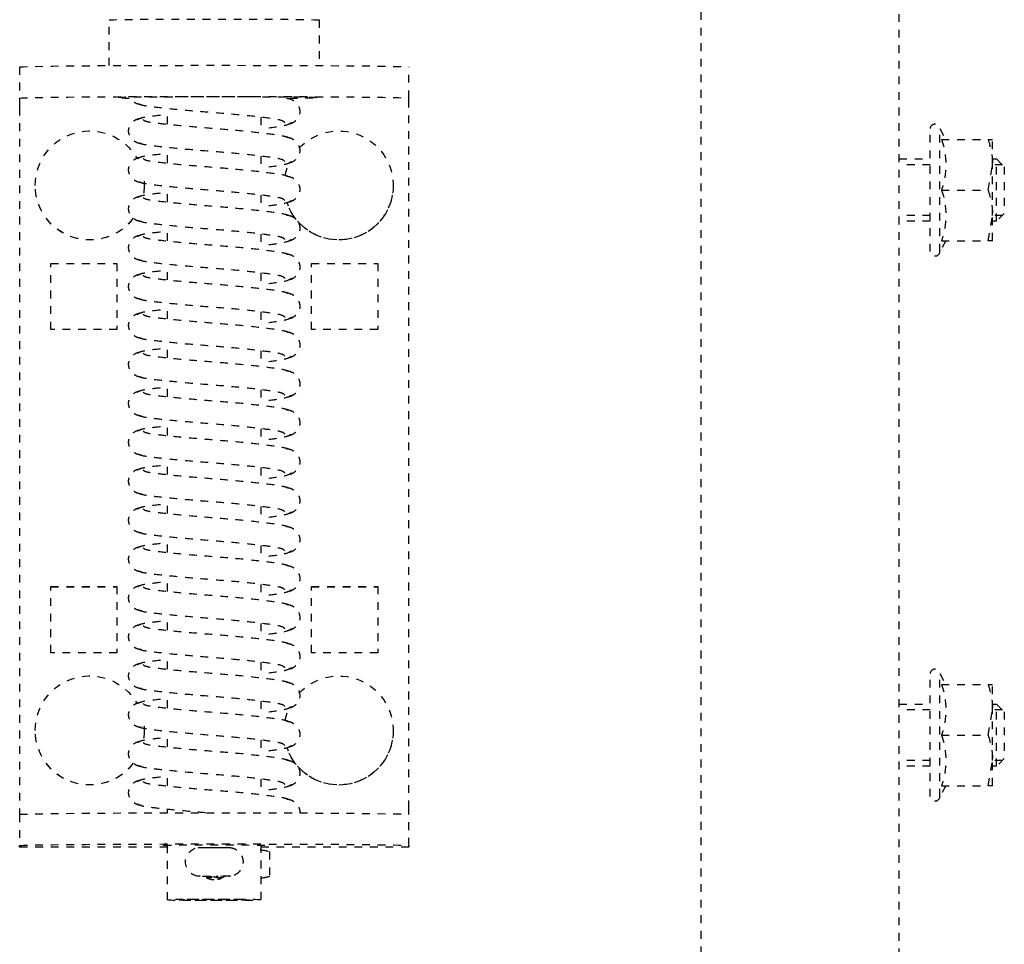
# Model space of a CAD drawing. Header units: centimetres. Extents: x 42630 to 130002, y 15 to 29179.
# Tile 92 of 138: x 52019 to 52032, y 5389 to 5401. Entities that reach past the tile are written whole.
import ezdxf

# ---------------------------------------------------------------- set-up
doc = ezdxf.new("R2010")
doc.units = ezdxf.units.CM
doc.header["$LTSCALE"] = 0.01
doc.linetypes.add('DASHED2', pattern=[9.525, 6.35, -3.175])
doc.layers.get('0').update_dxf_attribs({"color": 253})
doc.layers.add('CKDRZWI_', color=253, linetype='Continuous')

# ---------------------------------------------------------------- blocks, each defined once
blk = doc.blocks.new('A$7E8814B27261F1')
at = {"color": 7, "linetype": 'DASHED2', "ltscale": 10}
for p, q in [((3822.39, 413), (3826.39, 413)), ((3826.39, 413), (3826.6, 413)), ((3826.6, 413), (3827.61, 413)), ((3827.61, 413), (3917.61, 413)), ((3917.61, 413), (3918.39, 413)), ((3918.39, 413), (3922.39, 413)), ((3922.6, 413), (3922.39, 413)), ((3922.6, 394), (3922.6, 413)), ((3837.61, 411), (3837.6, 411)), ((3907.61, 411), (3907.6, 411)), ((3847.61, 409), (3847.61, 400.5)), ((3856.11, 409), (3847.61, 409)), ((3847.64, 409), (3847.64, 400.5)), ((3856.11, 400.5), (3856.11, 409)), ((3889.11, 409), (3889.11, 400.5)), ((3897.61, 409), (3889.11, 409)), ((3889.14, 409), (3889.14, 400.5)), ((3897.61, 400.5), (3897.61, 409)), ((3822.21, 401.5), (3816.35, 401.5)), ((3847.61, 400.5), (3856.11, 400.5)), ((3889.11, 400.5), (3897.61, 400.5)), ((3837.6, 397), (3837.61, 397)), ((3907.6, 397), (3907.61, 397)), ((3829.73, 394), (3827.73, 394)), ((3834.73, 394), (3832.73, 394)), ((3839.73, 394), (3837.73, 394)), ((3844.73, 394), (3842.73, 394)), ((3849.73, 394), (3847.73, 394)), ((3854.73, 394), (3852.73, 394)), ((3859.73, 394), (3857.73, 394)), ((3864.73, 394), (3862.73, 394)), ((3869.73, 394), (3867.73, 394)), ((3874.73, 394), (3872.73, 394)), ((3879.73, 394), (3877.73, 394)), ((3884.73, 394), (3882.73, 394)), ((3889.73, 394), (3887.73, 394)), ((3894.73, 394), (3892.73, 394)), ((3899.72, 394), (3897.73, 394)), ((3904.72, 394), (3902.73, 394)), ((3909.72, 394), (3907.73, 394)), ((3914.72, 394), (3912.73, 394)), ((3918.18, 394), (3917.73, 394)), ((3929.35, 394), (3922.32, 394)), ((3926.33, 389.8), (3926.32, 390.02)), ((3926.35, 388.49), (3926.33, 389.8)), ((3926.51, 388.49), (3926.52, 389.02)), ((3926.33, 386.2), (3926.35, 387.51)), ((3926.52, 386.97), (3926.51, 387.51)), ((3828.84, 382), (3830.84, 382)), ((3833.84, 382), (3835.84, 382)), ((3838.84, 382), (3840.84, 382)), ((3843.84, 382), (3845.84, 382)), ((3848.84, 382), (3850.84, 382)), ((3853.84, 382), (3855.84, 382)), ((3858.84, 382), (3860.84, 382)), ((3863.84, 382), (3865.84, 382)), ((3868.84, 382), (3870.84, 382)), ((3873.84, 382), (3875.84, 382)), ((3878.84, 382), (3880.84, 382)), ((3883.84, 382), (3885.84, 382)), ((3888.84, 382), (3890.84, 382)), ((3893.84, 382), (3895.84, 382)), ((3898.84, 382), (3900.84, 382)), ((3903.84, 382), (3905.84, 382)), ((3908.84, 382), (3910.84, 382)), ((3913.84, 382), (3915.84, 382)), ((3922.32, 382), (3929.35, 382)), ((3922.6, 363), (3922.6, 382)), ((3923.19, 380.91), (3926.34, 380.91)), ((3816.35, 374.5), (3822.21, 374.5)), ((3856.11, 375.5), (3847.61, 375.5)), ((3847.61, 375.5), (3847.61, 367)), ((3847.64, 375.5), (3847.64, 367)), ((3856.11, 367), (3856.11, 375.5)), ((3889.11, 375.5), (3889.11, 367)), ((3897.61, 375.5), (3889.11, 375.5)), ((3889.14, 375.5), (3889.14, 367)), ((3897.61, 367), (3897.61, 375.5)), ((3847.61, 367), (3856.11, 367)), ((3889.11, 367), (3897.61, 367)), ((3837.6, 365), (3837.61, 365)), ((3907.6, 365), (3907.61, 365)), ((3826.39, 363), (3822.39, 363)), ((3826.6, 363), (3826.39, 363)), ((3827.61, 363), (3826.6, 363)), ((3917.61, 363), (3827.61, 363)), ((3918.39, 363), (3917.61, 363)), ((3922.39, 363), (3918.39, 363)), ((3922.39, 363), (3922.6, 363)), ((711.34, 325.5), (4186.6, 325.5)), ((4186.6, 300), (711.34, 300)), ((3834.2, 300), (3834.2, 296)), ((3834.97, 296), (3834.97, 300)), ((3841.44, 296), (3841.44, 300)), ((3842.2, 296), (3842.2, 300)), ((3904.2, 300), (3904.2, 296)), ((3904.97, 296), (3904.97, 300)), ((3911.44, 296), (3911.44, 300)), ((3912.2, 296), (3912.2, 300)), ((3846.1, 296), (3830.3, 296)), ((3846.1, 294.8), (3830.3, 294.8)), ((3830.3, 294.8), (3831.7, 293.99)), ((3844.7, 293.99), (3846.1, 294.8)), ((3916.1, 296), (3900.3, 296)), ((3916.1, 294.8), (3900.3, 294.8)), ((3900.3, 294.8), (3901.7, 293.99)), ((3914.7, 293.99), (3916.1, 294.8)), ((3831.7, 294.57), (3831.7, 288.58)), ((3838.2, 294.57), (3838.2, 288.58)), ((3844.7, 294.57), (3844.7, 288.58)), ((3901.7, 294.57), (3901.7, 288.58)), ((3908.2, 294.57), (3908.2, 288.58)), ((3914.7, 294.57), (3914.7, 288.58)), ((3831.7, 288.58), (3831.7, 288)), ((3838.2, 288.58), (3834.95, 288)), ((3844.7, 288.58), (3841.45, 288)), ((3844.7, 288), (3844.7, 288.58)), ((3901.7, 288.58), (3901.7, 288)), ((3908.2, 288.58), (3904.95, 288)), ((3914.7, 288.58), (3911.45, 288)), ((3914.7, 288), (3914.7, 288.58)), ((3834.95, 288), (3831.7, 288)), ((3834.2, 288), (3834.2, 287.5)), ((3842.2, 287.5), (3834.2, 287.5)), ((3834.2, 287.5), (3835.2, 286.5)), ((3841.45, 288), (3834.95, 288)), ((3834.97, 286.73), (3834.97, 288)), ((3841.2, 286.5), (3842.2, 287.5)), ((3841.44, 286.73), (3841.44, 288)), ((3844.7, 288), (3841.45, 288)), ((3842.2, 287.5), (3842.2, 288)), ((3904.95, 288), (3901.7, 288)), ((3904.2, 288), (3904.2, 287.5)), ((3912.2, 287.5), (3904.2, 287.5)), ((3904.2, 287.5), (3905.2, 286.5)), ((3911.45, 288), (3904.95, 288)), ((3904.97, 286.73), (3904.97, 288)), ((3911.2, 286.5), (3912.2, 287.5)), ((3911.44, 286.73), (3911.44, 288)), ((3914.7, 288), (3911.45, 288)), ((3912.2, 287.5), (3912.2, 288)), ((3835.2, 286.5), (3841.2, 286.5)), ((3905.2, 286.5), (3911.2, 286.5))]:
    blk.add_line(p, q, dxfattribs=at)
for centre, radius, start, end in [((3924.48, 389.85), 1.85, 6.1543, 173.742), ((3924.54, 388), 2.25, 0, 36.7992), ((3928.89, 388.44), 2.54, 178.7797, 184.2455), ((3926.32, 388.22), 0.178, 269.9445, 309.3444), ((3924.54, 388), 2.25, 323.4294, 0), ((3920.15, 386.24), 6.18, 357.0636, 359.6512), ((3830.3, 295.4), 0.6, 90, 270), ((3846.1, 295.4), 0.6, 270, 90), ((3900.3, 295.4), 0.6, 90, 270), ((3916.1, 295.4), 0.6, 270, 90), ((3834.95, 303.46), 9.46, 249.9158, 290.0842), ((3841.45, 303.46), 9.46, 249.9158, 290.0842), ((3904.95, 303.46), 9.46, 249.9158, 290.0842), ((3911.45, 303.46), 9.46, 249.9158, 290.0842), ((3835.07, 298.03), 10.03, 250.3966, 269.3472), ((3841.57, 298.03), 10.03, 250.3966, 269.3472), ((3905.07, 298.03), 10.03, 250.3966, 269.3472), ((3911.57, 298.03), 10.03, 250.3966, 269.3472)]:
    blk.add_arc(centre, radius, start, end, dxfattribs=at)
for centre, major_axis, ratio, start_param, end_param in [((3822.39, 388), (0, -25), 0.008727, 3.141593, 6.283185), ((3826.39, 388), (0, 25), 0.008727, 0, 3.141593), ((3918.39, 388), (0, -25), 0.008727, 3.141593, 6.283185), ((3922.39, 388), (0, 25), 0.008727, 0, 3.141593), ((3837.6, 404), (0, 7), 0.999962, 0, 2.616512), ((3837.6, 404), (0, 7), 0.999962, 3.784375, 6.283185), ((3837.61, 404), (0, 7), 0.999962, 3.783609, 6.283185), ((3907.6, 404), (0, 7), 0.999962, 0, 2.615735), ((3907.6, 404), (0, 7), 0.999962, 3.784139, 6.283185), ((3907.61, 404), (0, 7), 0.999962, 3.78336, 6.283185), ((3816.35, 388), (0, -13.5), 0.008727, 3.141593, 6.283185), ((3826.35, 388), (0, -13.5), 0.008727, 2.51509, 2.713637), ((3837.6, 404), (0, 7), 0.999962, 3.060108, 3.336335), ((3837.61, 404), (0, 7), 0.999962, 3.141593, 3.335206), ((3907.6, 404), (0, 7), 0.999962, 3.056877, 3.333171), ((3907.61, 404), (0, 7), 0.999962, 3.141593, 3.332123), ((3922.35, 388), (0, 6.5), 0.008727, 0, 3.536384), ((3922.35, 388), (0, 6.5), 0.008727, 5.888394, 6.283185), ((3926.5, 390.21), (0, -1.96), 0.008727, 0, 0.523599), ((3926.33, 388.49), (-0.18, 0.003), 0.865992, 3.141593, 3.294186), ((3926.33, 387.51), (-0.18, -0.003), 0.865992, 2.988999, 3.141589), ((3924.75, 382.51), (0.02, -3.2), 0.577306, 4.843168, 5.20299), ((3924.75, 382.51), (0.02, -3.2), 0.577306, 1.07147, 1.431292), ((3924.77, 381.75), (-1.85, -0.03), 0.865992, 0.477512, 0.535263), ((3924.77, 381.75), (1.85, 0.03), 0.865992, 5.713018, 5.770769), ((3826.35, 388), (0, -13.5), 0.008727, 0.346715, 0.791701), ((3837.6, 372), (0, 7), 0.999962, 0.750116, 5.965699), ((3837.6, 372), (0, 7), 0.999962, 0.184005, 0.444261), ((3837.61, 372), (0, 7), 0.999962, 3.141593, 5.966622), ((3907.6, 372), (0, 7), 0.999962, 0.750116, 5.965699), ((3907.6, 372), (0, 7), 0.999962, 0.184005, 0.444261), ((3907.61, 372), (0, 7), 0.999962, 3.141593, 5.966622)]:
    blk.add_ellipse(centre, major_axis=major_axis, ratio=ratio, start_param=start_param, end_param=end_param, dxfattribs=at)
for major_axis in [(0, 6), (0, 4.5)]:
    blk.add_ellipse((3929.35, 388), major_axis=major_axis, ratio=0.008727, dxfattribs=at)
for points, knots in [([(3826.24, 383.34), (3826.23, 385.1), (3826.23, 388.18), (3826.24, 393.34), (3826.26, 397.62), (3826.29, 400.08), (3826.32, 401), (3826.33, 401.19), (3826.33, 401.19)], [0, 0, 0, 0, 0.1687505, 0.3408406, 0.5128737, 0.6842855, 0.7688117, 0.8186463, 0.8186463, 0.8186463, 0.8186463]), ([(3827.24, 397.34), (3827.22, 397.52), (3827.18, 397.82), (3826.96, 398.25), (3826.69, 398.57), (3826.45, 398.74), (3826.32, 398.81), (3826.28, 398.83)], [0, 0, 0, 0, 0.0833472, 0.163832, 0.2395359, 0.3096544, 0.3315427, 0.3315427, 0.3315427, 0.3315427]), ([(3832.24, 397.34), (3832.22, 397.52), (3832.18, 397.82), (3831.96, 398.25), (3831.69, 398.57), (3831.31, 398.85), (3830.85, 399), (3830.4, 399.01), (3829.9, 398.87), (3829.43, 398.52), (3829.06, 397.98), (3828.99, 397.57), (3828.96, 397.34)], [0, 0, 0, 0, 0.083347, 0.163832, 0.239536, 0.309654, 0.433413, 0.542458, 0.654363, 0.770804, 0.888002, 1, 1, 1, 1]), ([(3837.24, 397.34), (3837.22, 397.52), (3837.18, 397.82), (3836.96, 398.25), (3836.69, 398.57), (3836.31, 398.85), (3835.84, 399), (3835.4, 399.01), (3834.9, 398.87), (3834.43, 398.52), (3834.06, 397.98), (3833.99, 397.57), (3833.96, 397.34)], [0, 0, 0, 0, 0.083347, 0.163832, 0.239536, 0.309654, 0.433413, 0.542458, 0.654363, 0.770804, 0.888002, 1, 1, 1, 1]), ([(3842.24, 397.34), (3842.22, 397.52), (3842.18, 397.82), (3841.96, 398.25), (3841.69, 398.57), (3841.31, 398.85), (3840.84, 399), (3840.4, 399.01), (3839.9, 398.87), (3839.43, 398.52), (3839.06, 397.98), (3838.99, 397.57), (3838.96, 397.34)], [0, 0, 0, 0, 0.083347, 0.163832, 0.239536, 0.309654, 0.433413, 0.542458, 0.654363, 0.770804, 0.888002, 1, 1, 1, 1]), ([(3847.24, 397.34), (3847.22, 397.52), (3847.18, 397.82), (3846.96, 398.25), (3846.69, 398.57), (3846.31, 398.85), (3845.84, 399), (3845.39, 399.01), (3844.9, 398.87), (3844.43, 398.52), (3844.06, 397.98), (3843.99, 397.57), (3843.96, 397.34)], [0, 0, 0, 0, 0.083347, 0.163832, 0.239536, 0.309654, 0.433413, 0.542458, 0.654363, 0.770804, 0.888002, 1, 1, 1, 1]), ([(3852.24, 397.34), (3852.22, 397.52), (3852.18, 397.82), (3851.96, 398.25), (3851.69, 398.57), (3851.3, 398.85), (3850.84, 399), (3850.39, 399.01), (3849.9, 398.87), (3849.43, 398.52), (3849.06, 397.98), (3848.99, 397.57), (3848.96, 397.34)], [0, 0, 0, 0, 0.083347, 0.163832, 0.239536, 0.309654, 0.433413, 0.542458, 0.654363, 0.770804, 0.888002, 1, 1, 1, 1]), ([(3857.24, 397.34), (3857.22, 397.52), (3857.18, 397.82), (3856.96, 398.25), (3856.69, 398.57), (3856.3, 398.85), (3855.84, 399), (3855.39, 399.01), (3854.9, 398.87), (3854.43, 398.52), (3854.06, 397.98), (3853.99, 397.57), (3853.96, 397.34)], [0, 0, 0, 0, 0.083347, 0.163832, 0.239536, 0.309654, 0.433413, 0.542458, 0.654363, 0.770804, 0.888002, 1, 1, 1, 1]), ([(3862.24, 397.34), (3862.22, 397.52), (3862.17, 397.82), (3861.96, 398.25), (3861.69, 398.57), (3861.3, 398.85), (3860.84, 399), (3860.39, 399.01), (3859.9, 398.87), (3859.43, 398.52), (3859.06, 397.98), (3858.99, 397.57), (3858.96, 397.34)], [0, 0, 0, 0, 0.083347, 0.163832, 0.239536, 0.309654, 0.433413, 0.542458, 0.654363, 0.770804, 0.888002, 1, 1, 1, 1]), ([(3867.24, 397.34), (3867.21, 397.52), (3867.17, 397.82), (3866.96, 398.25), (3866.69, 398.57), (3866.3, 398.85), (3865.84, 399), (3865.39, 399.01), (3864.9, 398.87), (3864.43, 398.52), (3864.06, 397.98), (3863.99, 397.57), (3863.96, 397.34)], [0, 0, 0, 0, 0.083347, 0.163832, 0.239536, 0.309654, 0.433413, 0.542458, 0.654363, 0.770804, 0.888002, 1, 1, 1, 1]), ([(3872.24, 397.34), (3872.21, 397.52), (3872.17, 397.82), (3871.96, 398.25), (3871.68, 398.57), (3871.3, 398.85), (3870.84, 399), (3870.39, 399.01), (3869.9, 398.87), (3869.43, 398.52), (3869.06, 397.98), (3868.99, 397.57), (3868.96, 397.34)], [0, 0, 0, 0, 0.083347, 0.163832, 0.239536, 0.309654, 0.433413, 0.542458, 0.654363, 0.770804, 0.888002, 1, 1, 1, 1]), ([(3877.24, 397.34), (3877.21, 397.52), (3877.17, 397.82), (3876.96, 398.25), (3876.68, 398.57), (3876.3, 398.85), (3875.84, 399), (3875.39, 399.01), (3874.9, 398.87), (3874.43, 398.52), (3874.06, 397.98), (3873.99, 397.57), (3873.96, 397.34)], [0, 0, 0, 0, 0.083347, 0.163832, 0.239536, 0.309654, 0.433413, 0.542458, 0.654363, 0.770804, 0.888002, 1, 1, 1, 1]), ([(3882.24, 397.34), (3882.21, 397.52), (3882.17, 397.82), (3881.96, 398.25), (3881.68, 398.57), (3881.3, 398.85), (3880.84, 399), (3880.39, 399.01), (3879.9, 398.87), (3879.43, 398.52), (3879.06, 397.98), (3878.99, 397.57), (3878.96, 397.34)], [0, 0, 0, 0, 0.083347, 0.163832, 0.239536, 0.309654, 0.433413, 0.542458, 0.654363, 0.770804, 0.888002, 1, 1, 1, 1]), ([(3887.24, 397.34), (3887.21, 397.52), (3887.17, 397.82), (3886.96, 398.25), (3886.68, 398.57), (3886.3, 398.85), (3885.84, 399), (3885.39, 399.01), (3884.9, 398.87), (3884.43, 398.52), (3884.06, 397.98), (3883.99, 397.57), (3883.96, 397.34)], [0, 0, 0, 0, 0.083347, 0.163832, 0.239536, 0.309654, 0.433413, 0.542458, 0.654363, 0.770804, 0.888002, 1, 1, 1, 1]), ([(3892.23, 397.34), (3892.21, 397.52), (3892.17, 397.82), (3891.96, 398.25), (3891.68, 398.57), (3891.3, 398.85), (3890.84, 399), (3890.39, 399.01), (3889.9, 398.87), (3889.43, 398.52), (3889.06, 397.98), (3888.99, 397.57), (3888.96, 397.34)], [0, 0, 0, 0, 0.083347, 0.163832, 0.239536, 0.309654, 0.433413, 0.542458, 0.654363, 0.770804, 0.888002, 1, 1, 1, 1]), ([(3897.23, 397.34), (3897.21, 397.52), (3897.17, 397.82), (3896.96, 398.25), (3896.68, 398.57), (3896.3, 398.85), (3895.84, 399), (3895.39, 399.01), (3894.9, 398.87), (3894.43, 398.52), (3894.06, 397.98), (3893.99, 397.57), (3893.96, 397.34)], [0, 0, 0, 0, 0.083347, 0.163832, 0.239536, 0.309654, 0.433413, 0.542458, 0.654363, 0.770804, 0.888002, 1, 1, 1, 1]), ([(3902.23, 397.34), (3902.21, 397.52), (3902.17, 397.82), (3901.96, 398.25), (3901.68, 398.57), (3901.3, 398.85), (3900.84, 399), (3900.39, 399.01), (3899.9, 398.87), (3899.43, 398.52), (3899.06, 397.98), (3898.99, 397.57), (3898.96, 397.34)], [0, 0, 0, 0, 0.083347, 0.163832, 0.239536, 0.309654, 0.433413, 0.542458, 0.654363, 0.770804, 0.888002, 1, 1, 1, 1]), ([(3907.23, 397.34), (3907.21, 397.52), (3907.17, 397.82), (3906.96, 398.25), (3906.68, 398.57), (3906.3, 398.85), (3905.84, 399), (3905.39, 399.01), (3904.9, 398.87), (3904.43, 398.52), (3904.06, 397.98), (3903.99, 397.57), (3903.96, 397.34)], [0, 0, 0, 0, 0.083347, 0.163832, 0.239536, 0.309654, 0.433413, 0.542458, 0.654363, 0.770804, 0.888002, 1, 1, 1, 1]), ([(3912.23, 397.34), (3912.21, 397.52), (3912.17, 397.82), (3911.96, 398.25), (3911.68, 398.57), (3911.3, 398.85), (3910.84, 399), (3910.39, 399.01), (3909.9, 398.87), (3909.43, 398.52), (3909.06, 397.98), (3908.99, 397.57), (3908.96, 397.34)], [0, 0, 0, 0, 0.083347, 0.163832, 0.239536, 0.309654, 0.433413, 0.542458, 0.654363, 0.770804, 0.888002, 1, 1, 1, 1]), ([(3917.23, 397.34), (3917.21, 397.52), (3917.17, 397.82), (3916.96, 398.25), (3916.68, 398.57), (3916.3, 398.85), (3915.84, 399), (3915.39, 399.01), (3914.9, 398.87), (3914.43, 398.52), (3914.06, 397.98), (3913.99, 397.57), (3913.96, 397.34)], [0, 0, 0, 0, 0.083347, 0.163832, 0.239536, 0.309654, 0.433413, 0.542458, 0.654363, 0.770804, 0.888002, 1, 1, 1, 1]), ([(3829.54, 378.92), (3829.42, 379.02), (3829.21, 379.25), (3828.91, 381.3), (3828.57, 384.32), (3828.26, 388.01), (3827.97, 391.77), (3827.64, 394.98), (3827.37, 397.3), (3827.17, 397.67), (3827.06, 397.84)], [0, 0, 0, 0, 0.121791, 0.240967, 0.366377, 0.489817, 0.61453, 0.74385, 0.869259, 1, 1, 1, 1]), ([(3829.14, 397.84), (3829.03, 397.67), (3828.83, 397.31), (3828.63, 395.58), (3828.5, 394.36), (3828.47, 394.09)], [0, 0, 0, 0, 0.2559837, 0.5017023, 0.5678083, 0.5678083, 0.5678083, 0.5678083]), ([(3834.54, 378.92), (3834.42, 379.02), (3834.21, 379.25), (3833.91, 381.3), (3833.57, 384.32), (3833.26, 388.01), (3832.97, 391.77), (3832.64, 394.98), (3832.37, 397.3), (3832.17, 397.67), (3832.06, 397.84)], [0, 0, 0, 0, 0.121791, 0.240967, 0.366377, 0.489817, 0.61453, 0.74385, 0.869259, 1, 1, 1, 1]), ([(3834.14, 397.84), (3834.03, 397.67), (3833.83, 397.31), (3833.63, 395.58), (3833.5, 394.36), (3833.47, 394.09)], [0, 0, 0, 0, 0.2559837, 0.5017023, 0.5678083, 0.5678083, 0.5678083, 0.5678083]), ([(3839.54, 378.92), (3839.42, 379.02), (3839.21, 379.25), (3838.91, 381.3), (3838.57, 384.32), (3838.26, 388.01), (3837.97, 391.77), (3837.64, 394.98), (3837.37, 397.3), (3837.17, 397.67), (3837.06, 397.84)], [0, 0, 0, 0, 0.121791, 0.240967, 0.366377, 0.489817, 0.61453, 0.74385, 0.869259, 1, 1, 1, 1]), ([(3839.14, 397.84), (3839.03, 397.67), (3838.83, 397.31), (3838.63, 395.58), (3838.5, 394.36), (3838.47, 394.09)], [0, 0, 0, 0, 0.2559837, 0.5017023, 0.5678083, 0.5678083, 0.5678083, 0.5678083]), ([(3844.54, 378.92), (3844.42, 379.02), (3844.21, 379.25), (3843.91, 381.3), (3843.57, 384.32), (3843.26, 388.01), (3842.97, 391.77), (3842.64, 394.98), (3842.37, 397.3), (3842.17, 397.67), (3842.06, 397.84)], [0, 0, 0, 0, 0.121791, 0.240967, 0.366377, 0.489817, 0.61453, 0.74385, 0.869259, 1, 1, 1, 1]), ([(3844.14, 397.84), (3844.03, 397.67), (3843.83, 397.31), (3843.63, 395.58), (3843.5, 394.36), (3843.47, 394.09)], [0, 0, 0, 0, 0.2559837, 0.5017023, 0.5678083, 0.5678083, 0.5678083, 0.5678083]), ([(3849.54, 378.92), (3849.42, 379.02), (3849.21, 379.25), (3848.91, 381.3), (3848.57, 384.32), (3848.26, 388.01), (3847.97, 391.77), (3847.64, 394.98), (3847.37, 397.3), (3847.17, 397.67), (3847.06, 397.84)], [0, 0, 0, 0, 0.121791, 0.240967, 0.366377, 0.489817, 0.61453, 0.74385, 0.869259, 1, 1, 1, 1]), ([(3849.14, 397.84), (3849.03, 397.67), (3848.83, 397.31), (3848.63, 395.58), (3848.5, 394.36), (3848.47, 394.09)], [0, 0, 0, 0, 0.2559837, 0.5017023, 0.5678083, 0.5678083, 0.5678083, 0.5678083]), ([(3854.54, 378.92), (3854.42, 379.02), (3854.21, 379.25), (3853.91, 381.3), (3853.56, 384.32), (3853.26, 388.01), (3852.97, 391.77), (3852.64, 394.98), (3852.37, 397.3), (3852.17, 397.67), (3852.06, 397.84)], [0, 0, 0, 0, 0.121791, 0.240967, 0.366377, 0.489817, 0.61453, 0.74385, 0.869259, 1, 1, 1, 1]), ([(3854.14, 397.84), (3854.03, 397.67), (3853.83, 397.31), (3853.63, 395.58), (3853.5, 394.36), (3853.47, 394.09)], [0, 0, 0, 0, 0.2559837, 0.5017023, 0.5678083, 0.5678083, 0.5678083, 0.5678083]), ([(3859.54, 378.92), (3859.42, 379.02), (3859.21, 379.25), (3858.91, 381.3), (3858.56, 384.32), (3858.26, 388.01), (3857.97, 391.77), (3857.64, 394.98), (3857.37, 397.3), (3857.17, 397.67), (3857.06, 397.84)], [0, 0, 0, 0, 0.121791, 0.240967, 0.366377, 0.489817, 0.61453, 0.74385, 0.869259, 1, 1, 1, 1]), ([(3859.14, 397.84), (3859.03, 397.67), (3858.83, 397.31), (3858.63, 395.58), (3858.5, 394.36), (3858.47, 394.09)], [0, 0, 0, 0, 0.2559837, 0.5017023, 0.5678083, 0.5678083, 0.5678083, 0.5678083]), ([(3864.54, 378.92), (3864.42, 379.02), (3864.21, 379.25), (3863.91, 381.3), (3863.56, 384.32), (3863.26, 388.01), (3862.96, 391.77), (3862.64, 394.98), (3862.37, 397.3), (3862.17, 397.67), (3862.06, 397.84)], [0, 0, 0, 0, 0.121791, 0.240967, 0.366377, 0.489817, 0.61453, 0.74385, 0.869259, 1, 1, 1, 1]), ([(3864.14, 397.84), (3864.03, 397.67), (3863.83, 397.31), (3863.63, 395.58), (3863.5, 394.36), (3863.47, 394.09)], [0, 0, 0, 0, 0.2559837, 0.5017023, 0.5678083, 0.5678083, 0.5678083, 0.5678083]), ([(3869.54, 378.92), (3869.42, 379.02), (3869.21, 379.25), (3868.91, 381.3), (3868.56, 384.32), (3868.26, 388.01), (3867.96, 391.77), (3867.64, 394.98), (3867.37, 397.3), (3867.17, 397.67), (3867.06, 397.84)], [0, 0, 0, 0, 0.121791, 0.240967, 0.366377, 0.489817, 0.61453, 0.74385, 0.869259, 1, 1, 1, 1]), ([(3869.14, 397.84), (3869.02, 397.67), (3868.83, 397.31), (3868.63, 395.58), (3868.5, 394.36), (3868.47, 394.09)], [0, 0, 0, 0, 0.2559837, 0.5017023, 0.5678083, 0.5678083, 0.5678083, 0.5678083]), ([(3874.54, 378.92), (3874.42, 379.02), (3874.21, 379.25), (3873.91, 381.3), (3873.56, 384.32), (3873.26, 388.01), (3872.96, 391.77), (3872.64, 394.98), (3872.37, 397.3), (3872.17, 397.67), (3872.06, 397.84)], [0, 0, 0, 0, 0.121791, 0.240967, 0.366377, 0.489817, 0.61453, 0.74385, 0.869259, 1, 1, 1, 1]), ([(3874.14, 397.84), (3874.02, 397.67), (3873.83, 397.31), (3873.63, 395.58), (3873.5, 394.36), (3873.47, 394.09)], [0, 0, 0, 0, 0.2559837, 0.5017023, 0.5678083, 0.5678083, 0.5678083, 0.5678083]), ([(3879.54, 378.92), (3879.42, 379.02), (3879.21, 379.25), (3878.91, 381.3), (3878.56, 384.32), (3878.26, 388.01), (3877.96, 391.77), (3877.64, 394.98), (3877.37, 397.3), (3877.17, 397.67), (3877.06, 397.84)], [0, 0, 0, 0, 0.121791, 0.240967, 0.366377, 0.489817, 0.61453, 0.74385, 0.869259, 1, 1, 1, 1]), ([(3879.14, 397.84), (3879.02, 397.67), (3878.83, 397.31), (3878.63, 395.58), (3878.5, 394.36), (3878.47, 394.09)], [0, 0, 0, 0, 0.2559837, 0.5017023, 0.5678083, 0.5678083, 0.5678083, 0.5678083]), ([(3884.54, 378.92), (3884.42, 379.02), (3884.21, 379.25), (3883.91, 381.3), (3883.56, 384.32), (3883.26, 388.01), (3882.96, 391.77), (3882.64, 394.98), (3882.37, 397.3), (3882.17, 397.67), (3882.06, 397.84)], [0, 0, 0, 0, 0.121791, 0.240967, 0.366377, 0.489817, 0.61453, 0.74385, 0.869259, 1, 1, 1, 1]), ([(3884.14, 397.84), (3884.02, 397.67), (3883.83, 397.31), (3883.63, 395.58), (3883.5, 394.36), (3883.47, 394.09)], [0, 0, 0, 0, 0.2559837, 0.5017023, 0.5678083, 0.5678083, 0.5678083, 0.5678083]), ([(3889.54, 378.92), (3889.42, 379.02), (3889.21, 379.25), (3888.91, 381.3), (3888.56, 384.32), (3888.26, 388.01), (3887.96, 391.77), (3887.64, 394.98), (3887.37, 397.3), (3887.17, 397.67), (3887.06, 397.84)], [0, 0, 0, 0, 0.121791, 0.240967, 0.366377, 0.489817, 0.61453, 0.74385, 0.869259, 1, 1, 1, 1]), ([(3889.14, 397.84), (3889.02, 397.67), (3888.83, 397.31), (3888.63, 395.58), (3888.5, 394.36), (3888.47, 394.09)], [0, 0, 0, 0, 0.2559837, 0.5017023, 0.5678083, 0.5678083, 0.5678083, 0.5678083]), ([(3894.54, 378.92), (3894.42, 379.02), (3894.21, 379.25), (3893.91, 381.3), (3893.56, 384.32), (3893.26, 388.01), (3892.96, 391.77), (3892.64, 394.98), (3892.37, 397.3), (3892.17, 397.67), (3892.06, 397.84)], [0, 0, 0, 0, 0.121791, 0.240967, 0.366377, 0.489817, 0.61453, 0.74385, 0.869259, 1, 1, 1, 1]), ([(3894.14, 397.84), (3894.02, 397.67), (3893.83, 397.31), (3893.63, 395.58), (3893.5, 394.36), (3893.47, 394.09)], [0, 0, 0, 0, 0.2559837, 0.5017023, 0.5678083, 0.5678083, 0.5678083, 0.5678083]), ([(3899.54, 378.92), (3899.42, 379.02), (3899.2, 379.25), (3898.91, 381.3), (3898.56, 384.32), (3898.26, 388.01), (3897.96, 391.77), (3897.64, 394.98), (3897.37, 397.3), (3897.17, 397.67), (3897.06, 397.84)], [0, 0, 0, 0, 0.121791, 0.240967, 0.366377, 0.489817, 0.61453, 0.74385, 0.869259, 1, 1, 1, 1]), ([(3899.14, 397.84), (3899.02, 397.67), (3898.83, 397.31), (3898.63, 395.58), (3898.5, 394.36), (3898.47, 394.09)], [0, 0, 0, 0, 0.2559837, 0.5017023, 0.5678083, 0.5678083, 0.5678083, 0.5678083]), ([(3904.54, 378.92), (3904.42, 379.02), (3904.2, 379.25), (3903.91, 381.3), (3903.56, 384.32), (3903.26, 388.01), (3902.96, 391.77), (3902.64, 394.98), (3902.36, 397.3), (3902.17, 397.67), (3902.06, 397.84)], [0, 0, 0, 0, 0.121791, 0.240967, 0.366377, 0.489817, 0.61453, 0.74385, 0.869259, 1, 1, 1, 1]), ([(3904.13, 397.84), (3904.02, 397.67), (3903.83, 397.31), (3903.63, 395.58), (3903.5, 394.36), (3903.47, 394.09)], [0, 0, 0, 0, 0.2559837, 0.5017023, 0.5678083, 0.5678083, 0.5678083, 0.5678083]), ([(3909.54, 378.92), (3909.42, 379.02), (3909.2, 379.25), (3908.91, 381.3), (3908.56, 384.32), (3908.26, 388.01), (3907.96, 391.77), (3907.64, 394.98), (3907.36, 397.3), (3907.17, 397.67), (3907.06, 397.84)], [0, 0, 0, 0, 0.121791, 0.240967, 0.366377, 0.489817, 0.61453, 0.74385, 0.869259, 1, 1, 1, 1]), ([(3909.13, 397.84), (3909.02, 397.67), (3908.83, 397.31), (3908.63, 395.58), (3908.5, 394.36), (3908.47, 394.09)], [0, 0, 0, 0, 0.2559837, 0.5017023, 0.5678083, 0.5678083, 0.5678083, 0.5678083]), ([(3914.54, 378.92), (3914.42, 379.02), (3914.2, 379.25), (3913.91, 381.3), (3913.56, 384.32), (3913.26, 388.01), (3912.96, 391.77), (3912.64, 394.98), (3912.36, 397.3), (3912.17, 397.67), (3912.06, 397.84)], [0, 0, 0, 0, 0.121791, 0.240967, 0.366377, 0.489817, 0.61453, 0.74385, 0.869259, 1, 1, 1, 1]), ([(3914.13, 397.84), (3914.02, 397.67), (3913.83, 397.31), (3913.62, 395.58), (3913.5, 394.36), (3913.47, 394.09)], [0, 0, 0, 0, 0.2559837, 0.5017023, 0.5678083, 0.5678083, 0.5678083, 0.5678083]), ([(3918.17, 389.11), (3918.1, 389.97), (3917.93, 392.08), (3917.64, 394.98), (3917.36, 397.3), (3917.17, 397.67), (3917.06, 397.84)], [0.5271569, 0.5271569, 0.5271569, 0.5271569, 0.6145301, 0.7438503, 0.8692586, 1, 1, 1, 1]), ([(3829.15, 397.14), (3829.24, 397.05), (3829.42, 396.8), (3829.66, 394.75), (3829.97, 391.71), (3830.26, 387.99), (3830.58, 384.2), (3830.94, 380.97), (3831.21, 379.12), (3831.37, 378.62), (3831.41, 378.5)], [0.0018545, 0.0018545, 0.0018545, 0.0018545, 0.1218156, 0.2410193, 0.3664581, 0.489919, 0.6146396, 0.7439488, 0.8693234, 0.9192158, 0.9192158, 0.9192158, 0.9192158]), ([(3834.14, 397.14), (3834.24, 397.05), (3834.41, 396.8), (3834.66, 394.75), (3834.97, 391.71), (3835.26, 387.99), (3835.58, 384.2), (3835.94, 380.97), (3836.21, 379.12), (3836.37, 378.62), (3836.41, 378.5)], [0.0018545, 0.0018545, 0.0018545, 0.0018545, 0.1218156, 0.2410193, 0.3664581, 0.489919, 0.6146396, 0.7439488, 0.8693234, 0.9192158, 0.9192158, 0.9192158, 0.9192158]), ([(3839.14, 397.14), (3839.24, 397.05), (3839.41, 396.8), (3839.66, 394.75), (3839.97, 391.71), (3840.26, 387.99), (3840.58, 384.2), (3840.94, 380.97), (3841.21, 379.12), (3841.37, 378.62), (3841.41, 378.5)], [0.0018545, 0.0018545, 0.0018545, 0.0018545, 0.1218156, 0.2410193, 0.3664581, 0.489919, 0.6146396, 0.7439488, 0.8693234, 0.9192158, 0.9192158, 0.9192158, 0.9192158]), ([(3844.14, 397.14), (3844.24, 397.05), (3844.41, 396.8), (3844.66, 394.75), (3844.97, 391.71), (3845.26, 387.99), (3845.58, 384.2), (3845.94, 380.97), (3846.21, 379.12), (3846.37, 378.62), (3846.41, 378.5)], [0.0018545, 0.0018545, 0.0018545, 0.0018545, 0.1218156, 0.2410193, 0.3664581, 0.489919, 0.6146396, 0.7439488, 0.8693234, 0.9192158, 0.9192158, 0.9192158, 0.9192158]), ([(3849.14, 397.14), (3849.24, 397.05), (3849.41, 396.8), (3849.66, 394.75), (3849.97, 391.71), (3850.26, 387.99), (3850.58, 384.2), (3850.94, 380.97), (3851.21, 379.12), (3851.37, 378.62), (3851.41, 378.5)], [0.0018545, 0.0018545, 0.0018545, 0.0018545, 0.1218156, 0.2410193, 0.3664581, 0.489919, 0.6146396, 0.7439488, 0.8693234, 0.9192158, 0.9192158, 0.9192158, 0.9192158]), ([(3854.14, 397.14), (3854.24, 397.05), (3854.41, 396.8), (3854.66, 394.75), (3854.97, 391.71), (3855.26, 387.99), (3855.58, 384.2), (3855.94, 380.97), (3856.21, 379.12), (3856.37, 378.62), (3856.41, 378.5)], [0.0018545, 0.0018545, 0.0018545, 0.0018545, 0.1218156, 0.2410193, 0.3664581, 0.489919, 0.6146396, 0.7439488, 0.8693234, 0.9192158, 0.9192158, 0.9192158, 0.9192158]), ([(3859.14, 397.14), (3859.24, 397.05), (3859.41, 396.8), (3859.66, 394.75), (3859.97, 391.71), (3860.26, 387.99), (3860.58, 384.2), (3860.94, 380.97), (3861.21, 379.12), (3861.37, 378.62), (3861.41, 378.5)], [0.0018545, 0.0018545, 0.0018545, 0.0018545, 0.1218156, 0.2410193, 0.3664581, 0.489919, 0.6146396, 0.7439488, 0.8693234, 0.9192158, 0.9192158, 0.9192158, 0.9192158]), ([(3864.14, 397.14), (3864.24, 397.05), (3864.41, 396.8), (3864.66, 394.75), (3864.97, 391.71), (3865.26, 387.99), (3865.58, 384.2), (3865.94, 380.97), (3866.21, 379.12), (3866.37, 378.62), (3866.41, 378.5)], [0.0018545, 0.0018545, 0.0018545, 0.0018545, 0.1218156, 0.2410193, 0.3664581, 0.489919, 0.6146396, 0.7439488, 0.8693234, 0.9192158, 0.9192158, 0.9192158, 0.9192158]), ([(3869.14, 397.14), (3869.24, 397.05), (3869.41, 396.8), (3869.66, 394.75), (3869.97, 391.71), (3870.26, 387.99), (3870.58, 384.2), (3870.94, 380.97), (3871.21, 379.12), (3871.37, 378.62), (3871.41, 378.5)], [0.0018545, 0.0018545, 0.0018545, 0.0018545, 0.1218156, 0.2410193, 0.3664581, 0.489919, 0.6146396, 0.7439488, 0.8693234, 0.9192158, 0.9192158, 0.9192158, 0.9192158]), ([(3874.14, 397.14), (3874.24, 397.05), (3874.41, 396.8), (3874.66, 394.75), (3874.97, 391.71), (3875.26, 387.99), (3875.58, 384.2), (3875.94, 380.97), (3876.21, 379.12), (3876.37, 378.62), (3876.41, 378.5)], [0.0018545, 0.0018545, 0.0018545, 0.0018545, 0.1218156, 0.2410193, 0.3664581, 0.489919, 0.6146396, 0.7439488, 0.8693234, 0.9192158, 0.9192158, 0.9192158, 0.9192158]), ([(3879.14, 397.14), (3879.24, 397.05), (3879.41, 396.8), (3879.66, 394.75), (3879.97, 391.71), (3880.26, 387.99), (3880.58, 384.2), (3880.94, 380.97), (3881.21, 379.12), (3881.37, 378.62), (3881.41, 378.5)], [0.0018545, 0.0018545, 0.0018545, 0.0018545, 0.1218156, 0.2410193, 0.3664581, 0.489919, 0.6146396, 0.7439488, 0.8693234, 0.9192158, 0.9192158, 0.9192158, 0.9192158]), ([(3884.14, 397.14), (3884.24, 397.05), (3884.41, 396.8), (3884.66, 394.75), (3884.97, 391.71), (3885.26, 387.99), (3885.57, 384.2), (3885.94, 380.97), (3886.21, 379.12), (3886.37, 378.62), (3886.41, 378.5)], [0.0018545, 0.0018545, 0.0018545, 0.0018545, 0.1218156, 0.2410193, 0.3664581, 0.489919, 0.6146396, 0.7439488, 0.8693234, 0.9192158, 0.9192158, 0.9192158, 0.9192158]), ([(3889.14, 397.14), (3889.24, 397.05), (3889.41, 396.8), (3889.66, 394.75), (3889.97, 391.71), (3890.26, 387.99), (3890.57, 384.2), (3890.94, 380.97), (3891.2, 379.12), (3891.37, 378.62), (3891.41, 378.5)], [0.0018545, 0.0018545, 0.0018545, 0.0018545, 0.1218156, 0.2410193, 0.3664581, 0.489919, 0.6146396, 0.7439488, 0.8693234, 0.9192158, 0.9192158, 0.9192158, 0.9192158]), ([(3894.14, 397.14), (3894.24, 397.05), (3894.41, 396.8), (3894.66, 394.75), (3894.97, 391.71), (3895.26, 387.99), (3895.57, 384.2), (3895.94, 380.97), (3896.2, 379.12), (3896.36, 378.62), (3896.41, 378.5)], [0.0018545, 0.0018545, 0.0018545, 0.0018545, 0.1218156, 0.2410193, 0.3664581, 0.489919, 0.6146396, 0.7439488, 0.8693234, 0.9192158, 0.9192158, 0.9192158, 0.9192158]), ([(3899.14, 397.14), (3899.24, 397.05), (3899.41, 396.8), (3899.66, 394.75), (3899.97, 391.71), (3900.26, 387.99), (3900.57, 384.2), (3900.94, 380.97), (3901.2, 379.12), (3901.36, 378.62), (3901.41, 378.5)], [0.0018545, 0.0018545, 0.0018545, 0.0018545, 0.1218156, 0.2410193, 0.3664581, 0.489919, 0.6146396, 0.7439488, 0.8693234, 0.9192158, 0.9192158, 0.9192158, 0.9192158]), ([(3904.14, 397.14), (3904.24, 397.05), (3904.41, 396.8), (3904.65, 394.75), (3904.97, 391.71), (3905.26, 387.99), (3905.57, 384.2), (3905.94, 380.97), (3906.2, 379.12), (3906.36, 378.62), (3906.41, 378.5)], [0.0018545, 0.0018545, 0.0018545, 0.0018545, 0.1218156, 0.2410193, 0.3664581, 0.489919, 0.6146396, 0.7439488, 0.8693234, 0.9192158, 0.9192158, 0.9192158, 0.9192158]), ([(3909.14, 397.14), (3909.24, 397.05), (3909.41, 396.8), (3909.65, 394.75), (3909.97, 391.71), (3910.26, 387.99), (3910.57, 384.2), (3910.94, 380.97), (3911.2, 379.12), (3911.36, 378.62), (3911.41, 378.5)], [0.0018545, 0.0018545, 0.0018545, 0.0018545, 0.1218156, 0.2410193, 0.3664581, 0.489919, 0.6146396, 0.7439488, 0.8693234, 0.9192158, 0.9192158, 0.9192158, 0.9192158]), ([(3914.14, 397.14), (3914.24, 397.05), (3914.41, 396.8), (3914.65, 394.75), (3914.97, 391.71), (3915.26, 387.99), (3915.57, 384.2), (3915.94, 380.97), (3916.2, 379.12), (3916.36, 378.62), (3916.41, 378.5)], [0.0018545, 0.0018545, 0.0018545, 0.0018545, 0.1218156, 0.2410193, 0.3664581, 0.489919, 0.6146396, 0.7439488, 0.8693234, 0.9192158, 0.9192158, 0.9192158, 0.9192158]), ([(3922.64, 390.05), (3922.64, 390.03), (3922.64, 389.99), (3922.63, 389.93), (3922.63, 389.85), (3922.63, 389.69), (3922.62, 389.32), (3922.62, 388.7), (3922.62, 387.99), (3922.62, 387.28), (3922.62, 386.66), (3922.63, 386.3), (3922.63, 386.14), (3922.63, 386.05), (3922.64, 385.93), (3922.67, 385.74), (3922.76, 385.44), (3922.97, 385.04), (3923.37, 384.63), (3923.94, 384.34), (3924.61, 384.26), (3925.22, 384.42), (3925.68, 384.71), (3925.99, 385.05), (3926.17, 385.37), (3926.27, 385.65), (3926.31, 385.84), (3926.32, 385.91), (3926.32, 385.92)], [0, 0, 0, 0, 0.007126, 0.015061, 0.027782, 0.064752, 0.130843, 0.192476, 0.257067, 0.321197, 0.385418, 0.450701, 0.486741, 0.503766, 0.513236, 0.529507, 0.5564, 0.597331, 0.651388, 0.708338, 0.768649, 0.828436, 0.875837, 0.915619, 0.949095, 0.976271, 0.99638, 1, 1, 1, 1]), ([(3922.63, 389.09), (3922.63, 388.84), (3922.63, 388.39), (3922.63, 387.57), (3922.63, 386.83), (3922.63, 386.27), (3922.66, 385.94), (3922.63, 385.96), (3922.65, 385.9)], [0, 0, 0, 0, 0.1335955, 0.2673237, 0.4009999, 0.5347569, 0.6689666, 0.7329443, 0.7329443, 0.7329443, 0.7329443]), ([(3926.51, 387.51), (3926.51, 387.62), (3926.5, 387.74), (3926.5, 387.79), (3926.5, 387.81), (3926.49, 387.84), (3926.47, 387.88), (3926.44, 387.91), (3926.39, 387.95), (3926.35, 387.95), (3926.32, 387.95)], [0, 0, 0, 0, 0.626817, 0.736417, 0.79444, 0.818937, 0.851227, 0.894082, 0.942759, 1, 1, 1, 1]), ([(3926.35, 387.51), (3926.35, 387.61), (3926.35, 387.72), (3926.35, 387.75), (3926.35, 387.75), (3926.35, 387.73), (3926.35, 387.72), (3926.34, 387.71), (3926.34, 387.71)], [0, 0, 0, 0, 0.644628, 0.838231, 0.935687, 0.968645, 0.996318, 1, 1, 1, 1]), ([(3926.29, 386.03), (3926.29, 386.02), (3926.3, 386), (3926.31, 385.98), (3926.31, 385.96), (3926.31, 385.95), (3926.32, 385.95), (3926.31, 385.96), (3926.31, 386.02), (3926.31, 386.27), (3926.3, 386.59), (3926.3, 386.82), (3926.3, 386.84)], [0.0800382, 0.0800382, 0.0800382, 0.0800382, 0.0962893, 0.108806, 0.1197013, 0.1334389, 0.1570046, 0.20959, 0.3499216, 0.6362148, 0.9816606, 1, 1, 1, 1]), ([(3826.33, 374.81), (3826.33, 374.81), (3826.33, 374.83), (3826.31, 375.11), (3826.29, 376.23), (3826.26, 378.9), (3826.24, 381.73), (3826.24, 383.31), (3826.24, 383.34)], [0.2680874, 0.2680874, 0.2680874, 0.2680874, 0.2823798, 0.3567499, 0.5166961, 0.7465666, 0.9957313, 1, 1, 1, 1]), ([(3829.54, 378.09), (3829.68, 378.27), (3829.92, 378.64), (3830.17, 380.39), (3830.32, 381.63), (3830.35, 381.9)], [0, 0, 0, 0, 0.2563265, 0.5021661, 0.5705083, 0.5705083, 0.5705083, 0.5705083]), ([(3834.54, 378.09), (3834.68, 378.27), (3834.92, 378.64), (3835.17, 380.39), (3835.32, 381.63), (3835.35, 381.9)], [0, 0, 0, 0, 0.2563265, 0.5021661, 0.5705083, 0.5705083, 0.5705083, 0.5705083]), ([(3839.54, 378.09), (3839.68, 378.27), (3839.92, 378.64), (3840.17, 380.39), (3840.32, 381.63), (3840.35, 381.9)], [0, 0, 0, 0, 0.2563265, 0.5021661, 0.5705083, 0.5705083, 0.5705083, 0.5705083]), ([(3844.54, 378.09), (3844.68, 378.27), (3844.92, 378.64), (3845.17, 380.39), (3845.32, 381.63), (3845.35, 381.9)], [0, 0, 0, 0, 0.2563265, 0.5021661, 0.5705083, 0.5705083, 0.5705083, 0.5705083]), ([(3849.54, 378.09), (3849.68, 378.27), (3849.92, 378.64), (3850.17, 380.39), (3850.32, 381.63), (3850.35, 381.9)], [0, 0, 0, 0, 0.2563265, 0.5021661, 0.5705083, 0.5705083, 0.5705083, 0.5705083]), ([(3854.54, 378.09), (3854.68, 378.27), (3854.92, 378.64), (3855.17, 380.39), (3855.32, 381.63), (3855.35, 381.9)], [0, 0, 0, 0, 0.2563265, 0.5021661, 0.5705083, 0.5705083, 0.5705083, 0.5705083]), ([(3859.54, 378.09), (3859.68, 378.27), (3859.92, 378.64), (3860.17, 380.39), (3860.32, 381.63), (3860.35, 381.9)], [0, 0, 0, 0, 0.2563265, 0.5021661, 0.5705083, 0.5705083, 0.5705083, 0.5705083]), ([(3864.54, 378.09), (3864.68, 378.27), (3864.92, 378.64), (3865.17, 380.39), (3865.32, 381.63), (3865.35, 381.9)], [0, 0, 0, 0, 0.2563265, 0.5021661, 0.5705083, 0.5705083, 0.5705083, 0.5705083]), ([(3869.54, 378.09), (3869.68, 378.27), (3869.92, 378.64), (3870.17, 380.39), (3870.32, 381.63), (3870.35, 381.9)], [0, 0, 0, 0, 0.2563265, 0.5021661, 0.5705083, 0.5705083, 0.5705083, 0.5705083]), ([(3874.54, 378.09), (3874.68, 378.27), (3874.92, 378.64), (3875.17, 380.39), (3875.32, 381.63), (3875.35, 381.9)], [0, 0, 0, 0, 0.2563265, 0.5021661, 0.5705083, 0.5705083, 0.5705083, 0.5705083]), ([(3879.54, 378.09), (3879.68, 378.27), (3879.92, 378.64), (3880.17, 380.39), (3880.32, 381.63), (3880.35, 381.9)], [0, 0, 0, 0, 0.2563265, 0.5021661, 0.5705083, 0.5705083, 0.5705083, 0.5705083]), ([(3884.54, 378.09), (3884.68, 378.27), (3884.92, 378.64), (3885.17, 380.39), (3885.32, 381.63), (3885.35, 381.9)], [0, 0, 0, 0, 0.2563265, 0.5021661, 0.5705083, 0.5705083, 0.5705083, 0.5705083]), ([(3889.54, 378.09), (3889.68, 378.27), (3889.92, 378.64), (3890.17, 380.39), (3890.32, 381.63), (3890.35, 381.9)], [0, 0, 0, 0, 0.2563265, 0.5021661, 0.5705083, 0.5705083, 0.5705083, 0.5705083]), ([(3894.54, 378.09), (3894.68, 378.27), (3894.92, 378.64), (3895.17, 380.39), (3895.32, 381.63), (3895.35, 381.9)], [0, 0, 0, 0, 0.2563265, 0.5021661, 0.5705083, 0.5705083, 0.5705083, 0.5705083]), ([(3899.54, 378.09), (3899.68, 378.27), (3899.92, 378.64), (3900.17, 380.39), (3900.32, 381.63), (3900.35, 381.9)], [0, 0, 0, 0, 0.2563265, 0.5021661, 0.5705083, 0.5705083, 0.5705083, 0.5705083]), ([(3904.54, 378.09), (3904.68, 378.27), (3904.92, 378.64), (3905.17, 380.39), (3905.32, 381.63), (3905.35, 381.9)], [0, 0, 0, 0, 0.2563265, 0.5021661, 0.5705083, 0.5705083, 0.5705083, 0.5705083]), ([(3909.54, 378.09), (3909.68, 378.27), (3909.92, 378.64), (3910.17, 380.39), (3910.32, 381.63), (3910.35, 381.9)], [0, 0, 0, 0, 0.2563265, 0.5021661, 0.5705083, 0.5705083, 0.5705083, 0.5705083]), ([(3914.54, 378.09), (3914.68, 378.27), (3914.92, 378.64), (3915.17, 380.39), (3915.32, 381.63), (3915.35, 381.9)], [0, 0, 0, 0, 0.2563265, 0.5021661, 0.5705083, 0.5705083, 0.5705083, 0.5705083]), ([(3826.4, 378.73), (3826.42, 378.55), (3826.47, 378.23), (3826.69, 377.79), (3826.97, 377.46), (3827.37, 377.16), (3827.84, 377), (3828.3, 376.99), (3828.81, 377.14), (3829.3, 377.5), (3829.69, 378.06), (3829.76, 378.49), (3829.8, 378.73)], [0, 0, 0, 0, 0.080651, 0.159172, 0.23381, 0.303783, 0.429662, 0.542654, 0.657068, 0.774035, 0.890097, 1, 1, 1, 1]), ([(3831.4, 378.73), (3831.42, 378.55), (3831.47, 378.23), (3831.69, 377.79), (3831.97, 377.46), (3832.37, 377.16), (3832.84, 377), (3833.3, 376.99), (3833.81, 377.14), (3834.3, 377.5), (3834.69, 378.06), (3834.76, 378.49), (3834.8, 378.73)], [0, 0, 0, 0, 0.080651, 0.159172, 0.23381, 0.303783, 0.429662, 0.542654, 0.657068, 0.774035, 0.890097, 1, 1, 1, 1]), ([(3836.4, 378.73), (3836.42, 378.55), (3836.47, 378.23), (3836.69, 377.79), (3836.97, 377.46), (3837.37, 377.16), (3837.84, 377), (3838.3, 376.99), (3838.81, 377.14), (3839.3, 377.5), (3839.69, 378.06), (3839.76, 378.49), (3839.8, 378.73)], [0, 0, 0, 0, 0.080651, 0.159172, 0.23381, 0.303783, 0.429662, 0.542654, 0.657068, 0.774035, 0.890097, 1, 1, 1, 1]), ([(3841.4, 378.73), (3841.42, 378.55), (3841.46, 378.23), (3841.69, 377.79), (3841.97, 377.46), (3842.37, 377.16), (3842.84, 377), (3843.3, 376.99), (3843.81, 377.14), (3844.3, 377.5), (3844.69, 378.06), (3844.76, 378.49), (3844.8, 378.73)], [0, 0, 0, 0, 0.080651, 0.159172, 0.23381, 0.303783, 0.429662, 0.542654, 0.657068, 0.774035, 0.890097, 1, 1, 1, 1]), ([(3846.4, 378.73), (3846.42, 378.55), (3846.46, 378.23), (3846.69, 377.79), (3846.97, 377.46), (3847.37, 377.16), (3847.84, 377), (3848.3, 376.99), (3848.81, 377.14), (3849.3, 377.5), (3849.69, 378.06), (3849.76, 378.49), (3849.8, 378.73)], [0, 0, 0, 0, 0.080651, 0.159172, 0.23381, 0.303783, 0.429662, 0.542654, 0.657068, 0.774035, 0.890097, 1, 1, 1, 1]), ([(3851.4, 378.73), (3851.42, 378.55), (3851.46, 378.23), (3851.69, 377.79), (3851.97, 377.46), (3852.37, 377.16), (3852.84, 377), (3853.3, 376.99), (3853.81, 377.14), (3854.3, 377.5), (3854.69, 378.06), (3854.76, 378.49), (3854.8, 378.73)], [0, 0, 0, 0, 0.080651, 0.159172, 0.23381, 0.303783, 0.429662, 0.542654, 0.657068, 0.774035, 0.890097, 1, 1, 1, 1]), ([(3856.4, 378.73), (3856.42, 378.55), (3856.46, 378.23), (3856.69, 377.79), (3856.97, 377.46), (3857.37, 377.16), (3857.84, 377), (3858.3, 376.99), (3858.81, 377.14), (3859.3, 377.5), (3859.69, 378.06), (3859.76, 378.49), (3859.8, 378.73)], [0, 0, 0, 0, 0.080651, 0.159172, 0.23381, 0.303783, 0.429662, 0.542654, 0.657068, 0.774035, 0.890097, 1, 1, 1, 1]), ([(3861.4, 378.73), (3861.42, 378.55), (3861.46, 378.23), (3861.69, 377.79), (3861.97, 377.46), (3862.37, 377.16), (3862.84, 377), (3863.3, 376.99), (3863.81, 377.14), (3864.3, 377.5), (3864.69, 378.06), (3864.76, 378.49), (3864.8, 378.73)], [0, 0, 0, 0, 0.080651, 0.159172, 0.23381, 0.303783, 0.429662, 0.542654, 0.657068, 0.774035, 0.890097, 1, 1, 1, 1]), ([(3866.4, 378.73), (3866.42, 378.55), (3866.46, 378.23), (3866.69, 377.79), (3866.97, 377.46), (3867.37, 377.16), (3867.84, 377), (3868.3, 376.99), (3868.81, 377.14), (3869.3, 377.5), (3869.69, 378.06), (3869.76, 378.49), (3869.8, 378.73)], [0, 0, 0, 0, 0.080651, 0.159172, 0.23381, 0.303783, 0.429662, 0.542654, 0.657068, 0.774035, 0.890097, 1, 1, 1, 1]), ([(3871.4, 378.73), (3871.42, 378.55), (3871.46, 378.23), (3871.69, 377.79), (3871.97, 377.46), (3872.37, 377.16), (3872.84, 377), (3873.3, 376.99), (3873.81, 377.14), (3874.3, 377.5), (3874.69, 378.06), (3874.76, 378.49), (3874.8, 378.73)], [0, 0, 0, 0, 0.080651, 0.159172, 0.23381, 0.303783, 0.429662, 0.542654, 0.657068, 0.774035, 0.890097, 1, 1, 1, 1]), ([(3876.39, 378.73), (3876.42, 378.55), (3876.46, 378.23), (3876.69, 377.79), (3876.97, 377.46), (3877.37, 377.16), (3877.84, 377), (3878.3, 376.99), (3878.81, 377.14), (3879.3, 377.5), (3879.69, 378.06), (3879.76, 378.49), (3879.8, 378.73)], [0, 0, 0, 0, 0.080651, 0.159172, 0.23381, 0.303783, 0.429662, 0.542654, 0.657068, 0.774035, 0.890097, 1, 1, 1, 1]), ([(3881.39, 378.73), (3881.42, 378.55), (3881.46, 378.23), (3881.69, 377.79), (3881.97, 377.46), (3882.37, 377.16), (3882.84, 377), (3883.3, 376.99), (3883.81, 377.14), (3884.3, 377.5), (3884.69, 378.06), (3884.76, 378.49), (3884.8, 378.73)], [0, 0, 0, 0, 0.080651, 0.159172, 0.23381, 0.303783, 0.429662, 0.542654, 0.657068, 0.774035, 0.890097, 1, 1, 1, 1]), ([(3886.39, 378.73), (3886.42, 378.55), (3886.46, 378.23), (3886.69, 377.79), (3886.97, 377.46), (3887.37, 377.16), (3887.84, 377), (3888.3, 376.99), (3888.81, 377.14), (3889.3, 377.5), (3889.69, 378.06), (3889.76, 378.49), (3889.8, 378.73)], [0, 0, 0, 0, 0.080651, 0.159172, 0.23381, 0.303783, 0.429662, 0.542654, 0.657068, 0.774035, 0.890097, 1, 1, 1, 1]), ([(3891.39, 378.73), (3891.42, 378.55), (3891.46, 378.23), (3891.69, 377.79), (3891.97, 377.46), (3892.37, 377.16), (3892.84, 377), (3893.3, 376.99), (3893.81, 377.14), (3894.3, 377.5), (3894.69, 378.06), (3894.76, 378.49), (3894.8, 378.73)], [0, 0, 0, 0, 0.080651, 0.159172, 0.23381, 0.303783, 0.429662, 0.542654, 0.657068, 0.774035, 0.890097, 1, 1, 1, 1]), ([(3896.39, 378.73), (3896.42, 378.55), (3896.46, 378.23), (3896.69, 377.79), (3896.97, 377.46), (3897.37, 377.16), (3897.84, 377), (3898.3, 376.99), (3898.81, 377.14), (3899.3, 377.5), (3899.69, 378.06), (3899.76, 378.49), (3899.8, 378.73)], [0, 0, 0, 0, 0.080651, 0.159172, 0.23381, 0.303783, 0.429662, 0.542654, 0.657068, 0.774035, 0.890097, 1, 1, 1, 1]), ([(3901.39, 378.73), (3901.42, 378.55), (3901.46, 378.23), (3901.69, 377.79), (3901.97, 377.46), (3902.36, 377.16), (3902.84, 377), (3903.3, 376.99), (3903.81, 377.14), (3904.3, 377.5), (3904.69, 378.06), (3904.76, 378.49), (3904.8, 378.73)], [0, 0, 0, 0, 0.080651, 0.159172, 0.23381, 0.303783, 0.429662, 0.542654, 0.657068, 0.774035, 0.890097, 1, 1, 1, 1]), ([(3906.39, 378.73), (3906.42, 378.55), (3906.46, 378.23), (3906.69, 377.79), (3906.97, 377.46), (3907.36, 377.16), (3907.84, 377), (3908.3, 376.99), (3908.81, 377.14), (3909.3, 377.5), (3909.69, 378.06), (3909.76, 378.49), (3909.8, 378.73)], [0, 0, 0, 0, 0.080651, 0.159172, 0.23381, 0.303783, 0.429662, 0.542654, 0.657068, 0.774035, 0.890097, 1, 1, 1, 1]), ([(3911.39, 378.73), (3911.42, 378.55), (3911.46, 378.23), (3911.69, 377.79), (3911.97, 377.46), (3912.36, 377.16), (3912.84, 377), (3913.3, 376.99), (3913.81, 377.14), (3914.3, 377.5), (3914.69, 378.06), (3914.76, 378.49), (3914.8, 378.73)], [0, 0, 0, 0, 0.080651, 0.159172, 0.23381, 0.303783, 0.429662, 0.542654, 0.657068, 0.774035, 0.890097, 1, 1, 1, 1]), ([(3916.39, 378.73), (3916.42, 378.55), (3916.46, 378.23), (3916.69, 377.79), (3916.97, 377.46), (3917.36, 377.16), (3917.8, 377.01), (3918.08, 376.99), (3918.2, 377)], [0, 0, 0, 0, 0.0806506, 0.1591718, 0.2338097, 0.3037827, 0.4296619, 0.5154149, 0.5154149, 0.5154149, 0.5154149])]:
    blk.add_open_spline(points, degree=3, knots=knots, dxfattribs=at)

msp = doc.modelspace()

# ---------------------------------------------------------------- block references
at = {"layer": 'CKDRZWI_', "xscale": -0.1, "yscale": 0.1, "zscale": 0.1, "rotation": 89.99999999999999}
msp.add_blockref('A$7E8814B27261F1', (52060.429, 5782.604), dxfattribs=at)

doc.saveas('drawing.dxf')
